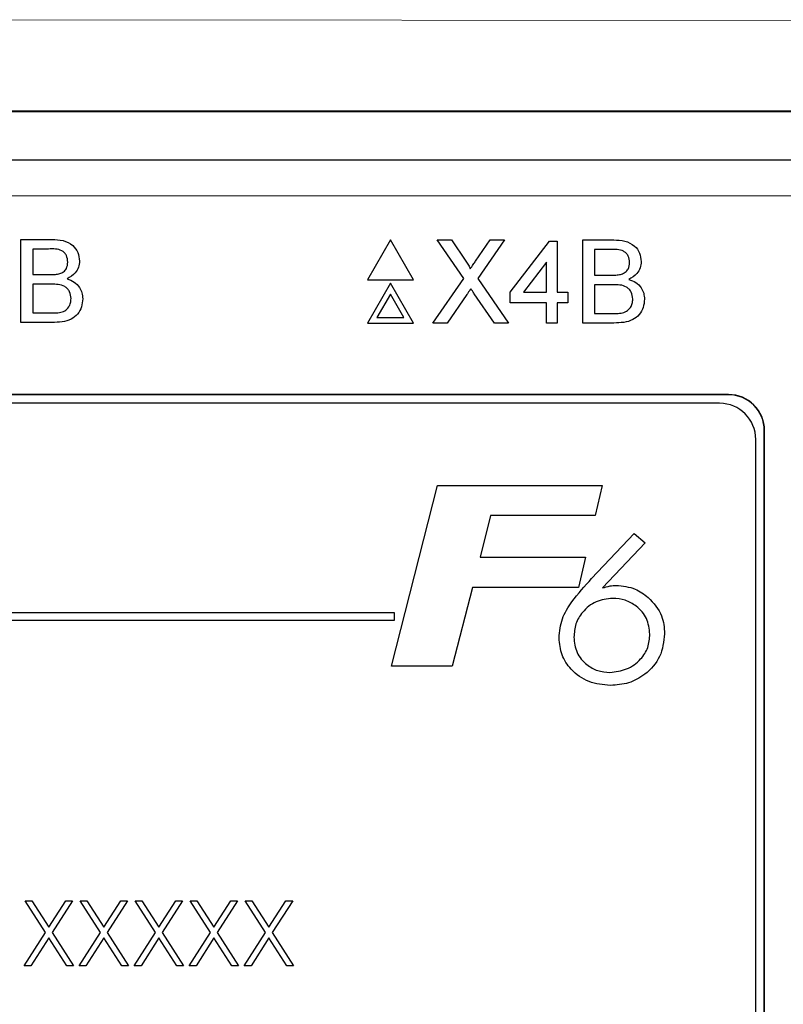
# Paper-space layout 'Blatt3' of a CAD drawing. Header units: millimetres. Extents: x 5 to 418, y 2 to 292.
# Tile 34 of 83: x 123.55 to 127.07, y 172.05 to 176.6. Entities that reach past the tile are written whole.
import ezdxf

# ---------------------------------------------------------------- set-up
doc = ezdxf.new("R2010")
doc.units = ezdxf.units.MM

psp = doc.layouts.new('Blatt3')

# ---------------------------------------------------------------- linework, layer by layer
at = {"color": 7, "linetype": 'Continuous', "lineweight": 18}
for p, q in [((122.8441, 176.5977), (130.4018, 176.5915)), ((130.3331, 176.1749), (122.8244, 176.1811)), ((127.866, 175.7851), (117.3602, 175.7851)), ((126.8214, 174.8673), (126.8214, 174.8685)), ((126.9869, 174.7018), (126.9881, 174.7018))]:
    psp.add_line(p, q, dxfattribs=at)
at = {"color": 7, "linetype": 'Continuous', "lineweight": 25}
for p, q in [((114.9078, 176.1749), (130.3331, 176.1749)), ((117.3602, 175.9518), (127.866, 175.9518)), ((123.5573, 175.2004), (123.5573, 175.5837)), ((123.5573, 175.5837), (123.7008, 175.5837)), ((125.2619, 175.5814), (125.156, 175.3981)), ((125.3677, 175.3981), (125.2619, 175.5814)), ((125.6, 175.4043), (125.478, 175.5814)), ((125.478, 175.5814), (125.5431, 175.5814)), ((125.5431, 175.5814), (125.61, 175.4843)), ((125.6549, 175.4843), (125.7216, 175.5814)), ((125.7876, 175.5814), (125.6656, 175.4037)), ((125.7216, 175.5814), (125.7876, 175.5814)), ((126.149, 175.1981), (126.149, 175.5814)), ((126.149, 175.5814), (126.2925, 175.5814)), ((123.6844, 175.5395), (123.6114, 175.5395)), ((123.6114, 175.5395), (123.6114, 175.4215)), ((125.8148, 175.3406), (125.9966, 175.5765)), ((125.9966, 175.5765), (126.031, 175.5765)), ((126.031, 175.5765), (126.031, 175.3406)), ((126.2761, 175.5372), (126.2031, 175.5372)), ((126.2031, 175.5372), (126.2031, 175.4192)), ((125.9819, 175.4787), (125.8755, 175.3406)), ((125.9819, 175.3406), (125.9819, 175.4787)), ((123.6114, 175.4215), (123.6904, 175.4215)), ((125.4583, 175.1981), (125.6, 175.4043)), ((125.6656, 175.4037), (125.8073, 175.1981)), ((126.2031, 175.4192), (126.2821, 175.4192)), ((123.6959, 175.3773), (123.6114, 175.3773)), ((123.6114, 175.3773), (123.6114, 175.2446)), ((125.156, 175.3981), (125.3677, 175.3981)), ((125.2619, 175.3814), (125.156, 175.1981)), ((125.3677, 175.1981), (125.2619, 175.3814)), ((126.2875, 175.375), (126.2031, 175.375)), ((126.2031, 175.375), (126.2031, 175.2423)), ((125.2619, 175.3314), (125.1993, 175.2231)), ((125.3244, 175.2231), (125.2619, 175.3314)), ((125.615, 175.33), (125.5243, 175.1981)), ((125.7421, 175.1981), (125.6488, 175.3335)), ((125.8148, 175.2915), (125.8148, 175.3406)), ((125.8755, 175.3406), (125.9819, 175.3406)), ((126.031, 175.3406), (126.0802, 175.3406)), ((126.0802, 175.3406), (126.0802, 175.2915)), ((125.9819, 175.2915), (125.8148, 175.2915)), ((125.9819, 175.1981), (125.9819, 175.2915)), ((126.0802, 175.2915), (126.031, 175.2915)), ((126.031, 175.2915), (126.031, 175.1981)), ((123.6114, 175.2446), (123.7021, 175.2446)), ((125.1993, 175.2231), (125.3244, 175.2231)), ((126.2031, 175.2423), (126.2937, 175.2423)), ((123.7012, 175.2004), (123.5573, 175.2004)), ((125.156, 175.1981), (125.3677, 175.1981)), ((125.5243, 175.1981), (125.4583, 175.1981)), ((125.8073, 175.1981), (125.7421, 175.1981)), ((126.031, 175.1981), (125.9819, 175.1981)), ((126.2929, 175.1981), (126.149, 175.1981)), ((126.8214, 174.8685), (118.4047, 174.8685)), ((126.8214, 174.8673), (118.4047, 174.8673)), ((126.7809, 174.828), (118.4476, 174.828)), ((126.9869, 167.9518), (126.9869, 174.7018)), ((126.9881, 167.9518), (126.9881, 174.7018)), ((126.9476, 167.9946), (126.9476, 174.6613)), ((125.2669, 173.6151), (125.4794, 174.4484)), ((125.4794, 174.4484), (126.2392, 174.4484)), ((126.2392, 174.4484), (126.2068, 174.3095)), ((125.7243, 174.3095), (125.6753, 174.1172)), ((126.2068, 174.3095), (125.7243, 174.3095)), ((126.1903, 174.0194), (126.3861, 174.2271)), ((126.3861, 174.2271), (126.4369, 174.1847)), ((126.4369, 174.1847), (126.2403, 173.9761)), ((125.6753, 174.1172), (126.1619, 174.1172)), ((126.1619, 174.1172), (126.1295, 173.9783)), ((125.6399, 173.9783), (125.5472, 173.6151)), ((126.1295, 173.9783), (125.6399, 173.9783)), ((125.2809, 173.8613), (120.1142, 173.8613)), ((125.2809, 173.828), (125.2809, 173.8613)), ((120.1142, 173.828), (125.2809, 173.828)), ((125.5472, 173.6151), (125.2669, 173.6151)), ((123.5762, 172.5331), (123.6073, 172.5331)), ((123.6703, 172.3861), (123.5762, 172.5331)), ((123.6073, 172.5331), (123.6859, 172.4104)), ((123.6859, 172.4104), (123.7644, 172.5331)), ((123.7955, 172.5331), (123.7014, 172.3861)), ((123.7644, 172.5331), (123.7955, 172.5331)), ((123.8301, 172.5331), (123.8612, 172.5331)), ((123.9242, 172.3861), (123.8301, 172.5331)), ((123.8612, 172.5331), (123.9397, 172.4104)), ((123.9397, 172.4104), (124.0182, 172.5331)), ((124.0493, 172.5331), (123.9553, 172.3861)), ((124.0182, 172.5331), (124.0493, 172.5331)), ((124.0839, 172.5331), (124.115, 172.5331)), ((124.178, 172.3861), (124.0839, 172.5331)), ((124.115, 172.5331), (124.1935, 172.4104)), ((124.1935, 172.4104), (124.2721, 172.5331)), ((124.3032, 172.5331), (124.2091, 172.3861)), ((124.2721, 172.5331), (124.3032, 172.5331)), ((124.4319, 172.3861), (124.3378, 172.5331)), ((124.3378, 172.5331), (124.3688, 172.5331)), ((124.3688, 172.5331), (124.4474, 172.4104)), ((124.4474, 172.4104), (124.5259, 172.5331)), ((124.557, 172.5331), (124.463, 172.3861)), ((124.5259, 172.5331), (124.557, 172.5331)), ((124.5916, 172.5331), (124.6227, 172.5331)), ((124.6857, 172.3861), (124.5916, 172.5331)), ((124.6227, 172.5331), (124.7012, 172.4104)), ((124.7012, 172.4104), (124.7798, 172.5331)), ((124.8109, 172.5331), (124.7168, 172.3861)), ((124.7798, 172.5331), (124.8109, 172.5331)), ((123.5724, 172.2331), (123.6703, 172.3861)), ((123.6859, 172.3619), (123.6035, 172.2331)), ((123.7682, 172.2331), (123.6859, 172.3619)), ((123.7014, 172.3861), (123.7993, 172.2331)), ((123.8262, 172.2331), (123.9242, 172.3861)), ((123.9397, 172.3619), (123.8573, 172.2331)), ((124.0221, 172.2331), (123.9397, 172.3619)), ((123.9553, 172.3861), (124.0532, 172.2331)), ((124.0801, 172.2331), (124.178, 172.3861)), ((124.1935, 172.3619), (124.1112, 172.2331)), ((124.2759, 172.2331), (124.1935, 172.3619)), ((124.2091, 172.3861), (124.307, 172.2331)), ((124.3339, 172.2331), (124.4319, 172.3861)), ((124.4474, 172.3619), (124.365, 172.2331)), ((124.5298, 172.2331), (124.4474, 172.3619)), ((124.463, 172.3861), (124.5609, 172.2331)), ((124.5878, 172.2331), (124.6857, 172.3861)), ((124.7012, 172.3619), (124.6188, 172.2331)), ((124.7836, 172.2331), (124.7012, 172.3619)), ((124.7168, 172.3861), (124.8147, 172.2331)), ((123.6035, 172.2331), (123.5724, 172.2331)), ((123.7993, 172.2331), (123.7682, 172.2331)), ((123.8573, 172.2331), (123.8262, 172.2331)), ((124.0532, 172.2331), (124.0221, 172.2331)), ((124.1112, 172.2331), (124.0801, 172.2331)), ((124.307, 172.2331), (124.2759, 172.2331)), ((124.365, 172.2331), (124.3339, 172.2331)), ((124.5609, 172.2331), (124.5298, 172.2331)), ((124.6188, 172.2331), (124.5878, 172.2331)), ((124.8147, 172.2331), (124.7836, 172.2331))]:
    psp.add_line(p, q, dxfattribs=at)
for centre, radius in [((126.8214, 174.7018), 0.1667), ((126.8214, 174.7018), 0.1655), ((126.7809, 174.6613), 0.1667)]:
    psp.add_arc(centre, radius, 0, 90, dxfattribs=at)
for points, knots in [([(123.7008, 175.5837), (123.7179, 175.5832), (123.7517, 175.582), (123.796, 175.5609), (123.8223, 175.5242), (123.8259, 175.4976), (123.8276, 175.4843)], [0, 0, 0, 0, 0.281116, 0.560026, 0.780112, 1, 1, 1, 1]), ([(126.2925, 175.5814), (126.3095, 175.5809), (126.3434, 175.5797), (126.3877, 175.5586), (126.414, 175.5219), (126.4175, 175.4953), (126.4193, 175.482)], [0, 0, 0, 0, 0.281116, 0.560026, 0.780112, 1, 1, 1, 1]), ([(123.7736, 175.4796), (123.7724, 175.49), (123.7707, 175.5056), (123.7589, 175.5232), (123.733, 175.5413), (123.706, 175.5403), (123.6844, 175.5395)], [0, 0, 0, 0, 0.249512, 0.375019, 0.500244, 1, 1, 1, 1]), ([(126.3652, 175.4773), (126.3641, 175.4877), (126.3624, 175.5033), (126.3506, 175.5209), (126.3246, 175.539), (126.2976, 175.538), (126.2761, 175.5372)], [0, 0, 0, 0, 0.249512, 0.375019, 0.500244, 1, 1, 1, 1]), ([(123.7365, 175.4261), (123.7426, 175.4285), (123.7548, 175.4335), (123.7708, 175.4521), (123.7725, 175.4692), (123.7736, 175.4796)], [0, 0, 0, 0, 0.280869, 0.561063, 1, 1, 1, 1]), ([(123.8276, 175.4843), (123.8265, 175.4744), (123.8244, 175.4547), (123.8059, 175.423), (123.7837, 175.4099), (123.7701, 175.4019)], [0, 0, 0, 0, 0.280336, 0.5608, 1, 1, 1, 1]), ([(125.61, 175.4843), (125.6143, 175.4778), (125.6203, 175.4687), (125.6277, 175.4568), (125.6292, 175.4508), (125.6299, 175.4478)], [0, 0, 0, 0, 0.561277, 0.781763, 1, 1, 1, 1]), ([(125.6299, 175.4478), (125.6346, 175.4546), (125.6429, 175.4668), (125.6513, 175.4789), (125.6549, 175.4843)], [0, 0, 0, 0, 0.56, 1, 1, 1, 1]), ([(126.3281, 175.4238), (126.3343, 175.4262), (126.3465, 175.4312), (126.3624, 175.4498), (126.3642, 175.4669), (126.3652, 175.4773)], [0, 0, 0, 0, 0.280869, 0.561063, 1, 1, 1, 1]), ([(126.4193, 175.482), (126.4182, 175.4721), (126.4161, 175.4523), (126.3975, 175.4207), (126.3753, 175.4076), (126.3618, 175.3996)], [0, 0, 0, 0, 0.280336, 0.5608, 1, 1, 1, 1]), ([(123.6904, 175.4215), (123.6991, 175.4215), (123.7146, 175.4215), (123.7298, 175.4247), (123.7365, 175.4261)], [0, 0, 0, 0, 0.560393, 1, 1, 1, 1]), ([(123.7701, 175.4019), (123.7812, 175.3978), (123.8035, 175.3897), (123.8271, 175.3657), (123.8405, 175.338), (123.8417, 175.3195), (123.8424, 175.3102)], [0, 0, 0, 0, 0.280211, 0.55967, 0.779709, 1, 1, 1, 1]), ([(126.2821, 175.4192), (126.2908, 175.4192), (126.3063, 175.4192), (126.3215, 175.4224), (126.3281, 175.4238)], [0, 0, 0, 0, 0.560393, 1, 1, 1, 1]), ([(126.3618, 175.3996), (126.3729, 175.3955), (126.3952, 175.3874), (126.4188, 175.3634), (126.4321, 175.3357), (126.4334, 175.3172), (126.434, 175.3079)], [0, 0, 0, 0, 0.280211, 0.55967, 0.779709, 1, 1, 1, 1]), ([(123.7883, 175.311), (123.7871, 175.3219), (123.7853, 175.3384), (123.7728, 175.3566), (123.7468, 175.377), (123.7185, 175.3772), (123.6959, 175.3773)], [0, 0, 0, 0, 0.249802, 0.375546, 0.501154, 1, 1, 1, 1]), ([(125.633, 175.3563), (125.6296, 175.3514), (125.6236, 175.3427), (125.6176, 175.3339), (125.615, 175.33)], [0, 0, 0, 0, 0.560002, 1, 1, 1, 1]), ([(125.6488, 175.3335), (125.6458, 175.3378), (125.6406, 175.3454), (125.6353, 175.353), (125.633, 175.3563)], [0, 0, 0, 0, 0.56, 1, 1, 1, 1]), ([(126.38, 175.3087), (126.3788, 175.3196), (126.377, 175.3361), (126.3645, 175.3543), (126.3385, 175.3747), (126.3102, 175.3749), (126.2875, 175.375)], [0, 0, 0, 0, 0.249802, 0.375546, 0.501154, 1, 1, 1, 1]), ([(123.8424, 175.3102), (123.8412, 175.2975), (123.8388, 175.2722), (123.8201, 175.2381), (123.7755, 175.2032), (123.7319, 175.2016), (123.7012, 175.2004)], [0, 0, 0, 0, 0.187143, 0.374319, 0.560786, 1, 1, 1, 1]), ([(123.7349, 175.2465), (123.7433, 175.2485), (123.7601, 175.2527), (123.7779, 175.2702), (123.7871, 175.2906), (123.7879, 175.3042), (123.7883, 175.311)], [0, 0, 0, 0, 0.28029, 0.559018, 0.779402, 1, 1, 1, 1]), ([(126.434, 175.3079), (126.4328, 175.2952), (126.4304, 175.2699), (126.4118, 175.2358), (126.3672, 175.2009), (126.3235, 175.1992), (126.2929, 175.1981)], [0, 0, 0, 0, 0.187143, 0.374319, 0.560786, 1, 1, 1, 1]), ([(126.3265, 175.2441), (126.335, 175.2462), (126.3518, 175.2504), (126.3696, 175.2679), (126.3787, 175.2883), (126.3796, 175.3019), (126.38, 175.3087)], [0, 0, 0, 0, 0.28029, 0.559018, 0.779402, 1, 1, 1, 1]), ([(123.7021, 175.2446), (123.7082, 175.2446), (123.7192, 175.2446), (123.7301, 175.2459), (123.7349, 175.2465)], [0, 0, 0, 0, 0.560099, 1, 1, 1, 1]), ([(126.2937, 175.2423), (126.2999, 175.2423), (126.3109, 175.2423), (126.3217, 175.2436), (126.3265, 175.2441)], [0, 0, 0, 0, 0.560099, 1, 1, 1, 1]), ([(126.04, 173.7455), (126.043, 173.7755), (126.0492, 173.8356), (126.1071, 173.9281), (126.1587, 173.9847), (126.1903, 174.0194)], [0, 0, 0, 0, 0.279364, 0.559156, 1, 1, 1, 1]), ([(126.2403, 173.9761), (126.2518, 173.9796), (126.2723, 173.9859), (126.2936, 173.9872), (126.303, 173.9877)], [0, 0, 0, 0, 0.560135, 1, 1, 1, 1]), ([(126.303, 173.9877), (126.3336, 173.9848), (126.3883, 173.9795), (126.4321, 173.9469), (126.4514, 173.9326)], [0, 0, 0, 0, 0.559284, 1, 1, 1, 1]), ([(126.2877, 173.9279), (126.2612, 173.9248), (126.2083, 173.9187), (126.1494, 173.8703), (126.1134, 173.8113), (126.11, 173.7697), (126.1083, 173.7488)], [0, 0, 0, 0, 0.279556, 0.559294, 0.779532, 1, 1, 1, 1]), ([(126.4588, 173.7629), (126.4559, 173.7877), (126.4501, 173.8376), (126.4022, 173.8911), (126.3462, 173.9232), (126.3072, 173.9263), (126.2877, 173.9279)], [0, 0, 0, 0, 0.279479, 0.559096, 0.779433, 1, 1, 1, 1]), ([(126.4514, 173.9326), (126.4759, 173.9057), (126.5199, 173.8576), (126.5249, 173.7931), (126.5271, 173.7647)], [0, 0, 0, 0, 0.558736, 1, 1, 1, 1]), ([(126.5271, 173.7647), (126.5228, 173.7285), (126.5142, 173.6561), (126.4443, 173.5781), (126.3621, 173.5326), (126.3053, 173.5283), (126.2769, 173.5262)], [0, 0, 0, 0, 0.279419, 0.558995, 0.779371, 1, 1, 1, 1]), ([(126.2769, 173.5262), (126.2431, 173.5294), (126.1755, 173.5357), (126.0966, 173.5921), (126.0472, 173.6658), (126.0424, 173.7189), (126.04, 173.7455)], [0, 0, 0, 0, 0.280044, 0.559691, 0.779775, 1, 1, 1, 1]), ([(126.1083, 173.7488), (126.111, 173.7245), (126.1163, 173.6757), (126.1622, 173.6224), (126.2171, 173.5909), (126.2552, 173.5876), (126.2743, 173.586)], [0, 0, 0, 0, 0.27964, 0.559186, 0.77952, 1, 1, 1, 1]), ([(126.2743, 173.586), (126.3008, 173.5894), (126.3539, 173.5962), (126.4158, 173.6409), (126.4538, 173.6999), (126.4571, 173.7418), (126.4588, 173.7629)], [0, 0, 0, 0, 0.279637, 0.559731, 0.779656, 1, 1, 1, 1])]:
    psp.add_open_spline(points, degree=3, knots=knots, dxfattribs=at)

doc.saveas('drawing.dxf')
